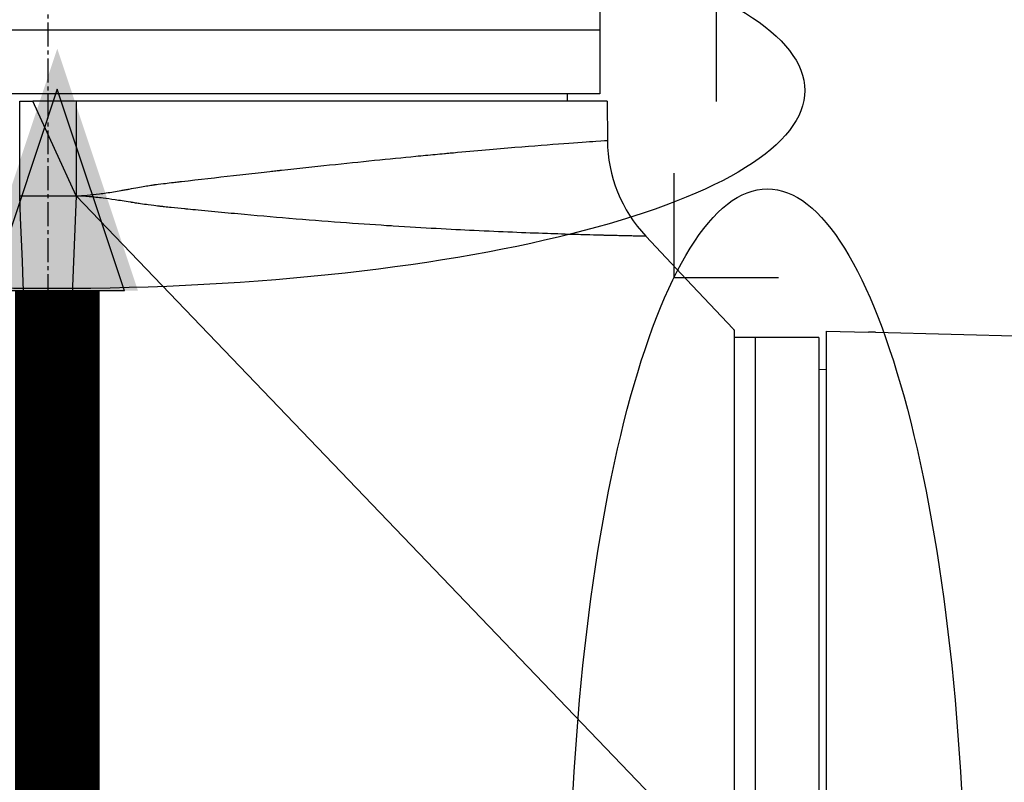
# Model space of a CAD drawing. Header units: millimetres. Extents: x 0 to 4378, y 0 to 2376.
# Tile 226 of 256: x 1532 to 1602, y 1596 to 1650. Entities that reach past the tile are written whole.
import ezdxf

# ---------------------------------------------------------------- set-up
doc = ezdxf.new("R2010")
doc.units = ezdxf.units.MM
doc.header["$LTSCALE"] = 0.2
doc.linetypes.add('CENTER2', pattern=[1.125, 0.75, -0.125, 0.125, -0.125])
for name, color, linetype in [('02_Center Line', 1, 'CENTER2'), ('12_Before Rev.Num.', 5, 'Continuous'), ('13_After Rev.Num.', 6, 'Continuous')]:
    doc.layers.add(name, color=color, linetype=linetype)
doc.styles.add('Rainbow-5.0 Style', font='malgunsl.ttf')
doc.dimstyles.new('Rainbow-5.0 Style', dxfattribs={"dimtxt": 4, "dimasz": 2.5, "dimexe": 1, "dimexo": 1, "dimgap": 1, "dimtad": 1, "dimdsep": 46, "dimtxsty": 'Rainbow-5.0 Style', "dimcen": 0, "dimclrd": 251, "dimclre": 251, "dimclrt": 7, "dimazin": 3, "dimtp": 0.1, "dimtm": 0.1, "dimtfac": 0.61, "dimtmove": 0, "dimatfit": 3, "dimfxl": 1, "dimlwd": -1, "dimlwe": -1, "dimarcsym": 1})

# ---------------------------------------------------------------- blocks, each defined once
blk = doc.blocks.new('A$C20a5dee6')
for p, q in [((-72, 1055.921), (-72, 1042.4)), ((-72, 1046.9), (-150, 1046.9)), ((-72, 1042.4), (-150, 1042.4)), ((-74.287, 1041.9), (-74.279, 1042.4)), ((-113, 1041.9), (-112.08, 1041.9)), ((-113, 1035.2), (-113, 1041.9)), ((-71.483, 1041.9), (-112.08, 1041.9)), ((-109, 1035.201), (-112.08, 1041.9)), ((-109, 1041.9), (-109, 1035.201)), ((-71.483, 1041.9), (-71.458, 1039.119)), ((-113, 1035.2), (-109, 1035.201)), ((-109, 1035.201), (-110.922, 988.102)), ((-62.5, 986.721), (-109, 1035.201)), ((-68.736, 1032.349), (-65.864, 1029.3)), ((-112.747, 1029), (-112.747, 1029)), ((-112.735, 1028.7), (-112.735, 1028.7)), ((-65.864, 1029.3), (-65.867, 1029.3)), ((-62.568, 1025.8), (-65.867, 1029.3)), ((-62.5, 1025.727), (-62.5, 947.2)), ((-56, 1025.645), (-56, 946.683)), ((-56, 1025.645), (-53, 1025.568)), ((-52.5, 1025.558), (-41.351, 1025.271)), ((-56.5, 1025.2), (-62.5, 1025.2)), ((-61, 1025.2), (-61, 947.2)), ((-56.5, 1025.2), (-56.5, 947.2)), ((-112.555, 1024.3), (-112.555, 1024.3)), ((-112.539, 1023.9), (-112.539, 1023.9)), ((-112.498, 1022.9), (-112.498, 1022.9)), ((-112.481, 1022.5), (-112.482, 1022.5)), ((-56, 1022.913), (-56.5, 1022.921)), ((-112.351, 1019.3), (-112.351, 1019.3)), ((-111.639, 1001.876), (-111.64, 1001.876)), ((-111.449, 997.209), (-111.449, 997.209))]:
    blk.add_line(p, q)
blk.add_arc((-61.459, 1039.207), 10, 180.5, 223.29981)
for major_axis, ratio, start_param, end_param in [((0.645, -0.685), 0.008693, 4.712313, 4.818503), ((-0.645, 0.685), 0.008695, 1.57072, 1.676912)]:
    blk.add_ellipse((-62.562, 1025.806), major_axis=major_axis, ratio=ratio, start_param=start_param, end_param=end_param)
for points, knots in [([(-109, 1035.201), (-108.53, 1035.218), (-107.982, 1035.267), (-107.046, 1035.387), (-106.715, 1035.435), (-106.191, 1035.519), (-105.921, 1035.564), (-105.595, 1035.622), (-105.428, 1035.652), (-105.344, 1035.667), (-105.308, 1035.674), (-105.284, 1035.678), (-105.273, 1035.68), (-104.829, 1035.762), (-104.46, 1035.829), (-103.997, 1035.908), (-103.858, 1035.931), (-103.672, 1035.96), (-103.585, 1035.974), (-103.493, 1035.987), (-103.45, 1035.993), (-103.429, 1035.996), (-103.42, 1035.997), (-103.414, 1035.998), (-103.409, 1035.999), (-103.325, 1036.01), (-103.13, 1036.034), (-102.67, 1036.089), (-102.488, 1036.11), (-102.175, 1036.147), (-102.064, 1036.16), (-101.886, 1036.181), (-101.795, 1036.191), (-101.684, 1036.204), (-101.623, 1036.211), (-101.595, 1036.215), (-101.578, 1036.216), (-101.573, 1036.217), (-100.299, 1036.366), (-99.07, 1036.507), (-97.298, 1036.707), (-96.719, 1036.772), (-95.868, 1036.867), (-95.447, 1036.914), (-94.964, 1036.967), (-94.724, 1036.994), (-94.605, 1037.007), (-94.554, 1037.013), (-94.52, 1037.016), (-94.504, 1037.018), (-92.158, 1037.276), (-89.961, 1037.507), (-86.91, 1037.815), (-85.933, 1037.912), (-84.534, 1038.047), (-84.079, 1038.09), (-83.412, 1038.153), (-83.083, 1038.184), (-82.707, 1038.219), (-82.521, 1038.236), (-82.428, 1038.245), (-82.389, 1038.249), (-82.362, 1038.251), (-82.348, 1038.252), (-80.769, 1038.398), (-79.304, 1038.524), (-76.674, 1038.74), (-75.508, 1038.831), (-73.57, 1038.975), (-72.798, 1039.029), (-71.742, 1039.101), (-71.458, 1039.119), (-71.458, 1039.119)], [0, 0, 0, 0, 0.03125, 0.03125, 0.046875, 0.046875, 0.054688, 0.058594, 0.060547, 0.061523, 0.062012, 0.062012, 0.0625, 0.0625, 0.078125, 0.078125, 0.085938, 0.085938, 0.089844, 0.091797, 0.092773, 0.093262, 0.093506, 0.093506, 0.09375, 0.09375, 0.109375, 0.109375, 0.117188, 0.117188, 0.121094, 0.121094, 0.123047, 0.124023, 0.124512, 0.124878, 0.124878, 0.125, 0.125, 0.1875, 0.1875, 0.21875, 0.21875, 0.234375, 0.242188, 0.246094, 0.248047, 0.249023, 0.249023, 0.25, 0.25, 0.375, 0.375, 0.4375, 0.4375, 0.46875, 0.46875, 0.484375, 0.492188, 0.496094, 0.498047, 0.499023, 0.499023, 0.5, 0.5, 0.625, 0.625, 0.75, 0.75, 0.875, 0.875, 1, 1, 1, 1]), ([(-68.736, 1032.349), (-68.736, 1032.349), (-68.794, 1032.351), (-68.923, 1032.353), (-68.987, 1032.354), (-69.069, 1032.356), (-69.171, 1032.357), (-69.222, 1032.358), (-69.278, 1032.359), (-69.339, 1032.36), (-69.37, 1032.36), (-69.402, 1032.361), (-69.435, 1032.361), (-69.452, 1032.362), (-69.469, 1032.362), (-69.486, 1032.362), (-69.495, 1032.363), (-69.503, 1032.363), (-69.512, 1032.363), (-69.517, 1032.363), (-69.521, 1032.363), (-69.526, 1032.363), (-69.528, 1032.363), (-69.53, 1032.363), (-69.532, 1032.363), (-69.535, 1032.363), (-69.537, 1032.363), (-69.539, 1032.363), (-69.655, 1032.366), (-69.793, 1032.369), (-69.957, 1032.372), (-70.039, 1032.374), (-70.128, 1032.376), (-70.224, 1032.378), (-70.272, 1032.379), (-70.322, 1032.38), (-70.374, 1032.381), (-70.4, 1032.381), (-70.427, 1032.382), (-70.454, 1032.383), (-70.467, 1032.383), (-70.481, 1032.383), (-70.495, 1032.384), (-70.501, 1032.384), (-70.508, 1032.384), (-70.515, 1032.384), (-70.521, 1032.384), (-70.526, 1032.384), (-70.531, 1032.384), (-70.533, 1032.384), (-70.535, 1032.384), (-70.536, 1032.384), (-70.676, 1032.388), (-70.853, 1032.392), (-71.078, 1032.397), (-71.191, 1032.4), (-71.316, 1032.403), (-71.456, 1032.406), (-71.525, 1032.408), (-71.598, 1032.41), (-71.675, 1032.412), (-71.714, 1032.413), (-71.753, 1032.414), (-71.794, 1032.415), (-71.814, 1032.415), (-71.834, 1032.416), (-71.855, 1032.416), (-71.865, 1032.416), (-71.876, 1032.417), (-71.886, 1032.417), (-71.897, 1032.417), (-71.906, 1032.417), (-71.918, 1032.418), (-72.284, 1032.427), (-72.627, 1032.436), (-72.925, 1032.445), (-73.219, 1032.453), (-73.468, 1032.46), (-73.659, 1032.466), (-73.662, 1032.466), (-73.664, 1032.466), (-73.666, 1032.466), (-73.673, 1032.467), (-73.688, 1032.467), (-73.7, 1032.467), (-74.029, 1032.477), (-74.365, 1032.488), (-74.704, 1032.499), (-75.033, 1032.509), (-75.366, 1032.521), (-75.7, 1032.532), (-75.722, 1032.533), (-75.744, 1032.534), (-75.767, 1032.535), (-76.511, 1032.561), (-77.311, 1032.591), (-78.168, 1032.626), (-79.017, 1032.66), (-79.921, 1032.7), (-80.878, 1032.746), (-80.885, 1032.746), (-80.894, 1032.747), (-80.9, 1032.747), (-82.54, 1032.826), (-84.429, 1032.927), (-86.6, 1033.065), (-86.754, 1033.075), (-86.909, 1033.084), (-87.065, 1033.095), (-89.111, 1033.227), (-91.401, 1033.393), (-93.94, 1033.605), (-93.951, 1033.605), (-93.963, 1033.606), (-93.972, 1033.607), (-95.143, 1033.705), (-96.346, 1033.81), (-97.577, 1033.923), (-98.193, 1033.98), (-98.816, 1034.038), (-99.445, 1034.098), (-99.759, 1034.128), (-100.076, 1034.159), (-100.393, 1034.19), (-100.632, 1034.213), (-100.871, 1034.236), (-101.111, 1034.26), (-101.191, 1034.268), (-101.273, 1034.276), (-101.351, 1034.284), (-101.664, 1034.315), (-101.978, 1034.346), (-102.294, 1034.378), (-102.452, 1034.394), (-102.61, 1034.41), (-102.769, 1034.427), (-102.848, 1034.435), (-102.927, 1034.443), (-103.007, 1034.451), (-103.046, 1034.455), (-103.086, 1034.459), (-103.126, 1034.463), (-103.163, 1034.467), (-103.2, 1034.471), (-103.237, 1034.475), (-103.256, 1034.477), (-103.257, 1034.477), (-103.264, 1034.478), (-103.39, 1034.493), (-103.604, 1034.52), (-103.909, 1034.563), (-104.07, 1034.586), (-104.255, 1034.613), (-104.467, 1034.645), (-104.572, 1034.661), (-104.684, 1034.678), (-104.803, 1034.696), (-104.862, 1034.706), (-104.923, 1034.715), (-104.985, 1034.725), (-105.016, 1034.73), (-105.048, 1034.734), (-105.08, 1034.74), (-105.096, 1034.742), (-105.112, 1034.745), (-105.128, 1034.747), (-105.137, 1034.748), (-105.145, 1034.75), (-105.153, 1034.751), (-105.161, 1034.752), (-105.171, 1034.754), (-105.177, 1034.755), (-105.576, 1034.818), (-105.938, 1034.874), (-106.26, 1034.922), (-106.577, 1034.968), (-106.856, 1035.007), (-107.096, 1035.037), (-107.1, 1035.037), (-107.102, 1035.038), (-107.107, 1035.038), (-107.448, 1035.081), (-107.777, 1035.117), (-108.093, 1035.144), (-108.408, 1035.171), (-108.711, 1035.19), (-109, 1035.201)], [0, 0, 0, 0, 0.0625, 0.0625, 0.0625, 0.09375, 0.09375, 0.09375, 0.109375, 0.109375, 0.109375, 0.117187, 0.117187, 0.117187, 0.121094, 0.121094, 0.121094, 0.123047, 0.123047, 0.123047, 0.124023, 0.124023, 0.124023, 0.124512, 0.124512, 0.124512, 0.125, 0.125, 0.125, 0.15625, 0.15625, 0.15625, 0.171875, 0.171875, 0.171875, 0.179687, 0.179687, 0.179687, 0.183594, 0.183594, 0.183594, 0.185547, 0.185547, 0.185547, 0.186523, 0.186523, 0.186523, 0.187256, 0.187256, 0.187256, 0.1875, 0.1875, 0.1875, 0.21875, 0.21875, 0.21875, 0.234375, 0.234375, 0.234375, 0.242187, 0.242187, 0.242187, 0.246094, 0.246094, 0.246094, 0.248047, 0.248047, 0.248047, 0.249023, 0.249023, 0.249023, 0.25, 0.25, 0.25, 0.28125, 0.28125, 0.28125, 0.312012, 0.312012, 0.312012, 0.312378, 0.312378, 0.312378, 0.313476, 0.313476, 0.313476, 0.34375, 0.34375, 0.34375, 0.373047, 0.373047, 0.373047, 0.375, 0.375, 0.375, 0.4375, 0.4375, 0.4375, 0.499512, 0.499512, 0.499512, 0.5, 0.5, 0.5, 0.625, 0.625, 0.625, 0.633846, 0.633846, 0.633846, 0.749512, 0.749512, 0.749512, 0.75, 0.75, 0.75, 0.8125, 0.8125, 0.8125, 0.84375, 0.84375, 0.84375, 0.859375, 0.859375, 0.859375, 0.871094, 0.871094, 0.871094, 0.875, 0.875, 0.875, 0.890625, 0.890625, 0.890625, 0.898438, 0.898438, 0.898438, 0.902344, 0.902344, 0.902344, 0.904297, 0.904297, 0.904297, 0.906128, 0.906128, 0.906128, 0.907048, 0.907048, 0.907048, 0.921875, 0.921875, 0.921875, 0.929688, 0.929688, 0.929688, 0.933594, 0.933594, 0.933594, 0.935547, 0.935547, 0.935547, 0.936523, 0.936523, 0.936523, 0.937012, 0.937012, 0.937012, 0.937256, 0.937256, 0.937256, 0.9375, 0.9375, 0.9375, 0.953125, 0.953125, 0.953125, 0.968506, 0.968506, 0.968506, 0.96875, 0.96875, 0.96875, 0.984375, 0.984375, 0.984375, 1, 1, 1, 1]), ([(-111.883, 987.081), (-111.928, 987.127), (-111.974, 987.173), (-112.067, 987.266), (-112.111, 987.31), (-112.249, 987.448), (-112.341, 987.539), (-112.616, 987.815), (-112.799, 987.997), (-113.104, 988.303), (-113.226, 988.425), (-113.836, 989.035), (-114.324, 989.523), (-115.138, 990.337), (-115.463, 990.662), (-116.221, 991.42), (-116.654, 991.853), (-117.663, 992.862), (-118.239, 993.438), (-119.58, 994.779), (-120.344, 995.543), (-122.121, 997.32), (-123.132, 998.331), (-124.709, 999.908), (-125.281, 1000.48), (-126.501, 1001.7), (-127.148, 1002.347), (-128.134, 1003.333), (-128.476, 1003.675), (-129.594, 1004.793), (-130.366, 1005.566), (-132.005, 1007.204), (-132.869, 1008.068), (-134.693, 1009.892), (-135.651, 1010.85), (-137.089, 1012.288), (-137.583, 1012.783), (-138.989, 1014.189), (-139.886, 1015.085), (-141.567, 1016.766), (-142.355, 1017.554), (-143.778, 1018.977), (-144.419, 1019.618), (-145.571, 1020.77), (-146.088, 1021.287), (-147.445, 1022.644), (-148.235, 1023.434), (-149.46, 1024.659), (-149.932, 1025.131), (-150.655, 1025.855), (-150.932, 1026.132), (-151.351, 1026.551), (-151.51, 1026.71), (-151.854, 1027.053), (-152.01, 1027.21), (-152.167, 1027.367), (-152.207, 1027.406), (-152.246, 1027.446), (-152.256, 1027.456), (-152.266, 1027.466), (-152.269, 1027.468), (-152.271, 1027.471), (-152.272, 1027.471), (-152.272, 1027.472), (-152.272, 1027.472), (-152.273, 1027.472), (-152.273, 1027.472), (-152.273, 1027.472)], [-7.729592, -7.729592, -7.729592, -7.729592, -7.71044, -7.71044, -7.69072, -7.69072, -7.65201, -7.65201, -7.574312, -7.574312, -7.522506, -7.522506, -7.315221, -7.315221, -7.177151, -7.177151, -6.993063, -6.993063, -6.7477, -6.7477, -6.420577, -6.420577, -5.984557, -5.984557, -5.735856, -5.735856, -5.451942, -5.451942, -5.300422, -5.300422, -4.9539, -4.9539, -4.557704, -4.557704, -4.105179, -4.105179, -3.863816, -3.863816, -3.40942, -3.40942, -2.98401, -2.98401, -2.611687, -2.611687, -2.28576, -2.28576, -1.715015, -1.715015, -1.28633, -1.28633, -0.964845, -0.964845, -0.723574, -0.723574, -0.36177, -0.36177, -0.180858, -0.180858, -0.090444, -0.090444, -0.045229, -0.045229, -0.022617, -0.022617, -0.011309, -0.011309, -0.000001, -0.000001, -0.000001, -0.000001]), ([(-112.57, 988.092), (-117.163, 992.691), (-121.635, 997.17), (-125.86, 1001.401), (-130.254, 1005.802), (-134.387, 1009.942), (-138.058, 1013.622), (-138.113, 1013.677), (-138.191, 1013.755), (-138.225, 1013.789), (-138.266, 1013.83), (-138.301, 1013.865), (-138.339, 1013.904), (-139.359, 1014.926), (-140.768, 1016.339), (-142.428, 1018.003), (-142.812, 1018.389), (-143.209, 1018.787), (-143.616, 1019.195), (-144.119, 1019.7), (-144.637, 1020.22), (-145.162, 1020.746), (-145.636, 1021.221), (-146.115, 1021.702), (-146.592, 1022.181), (-146.83, 1022.42), (-147.068, 1022.659), (-147.304, 1022.895), (-147.421, 1023.013), (-147.539, 1023.131), (-147.655, 1023.248), (-147.772, 1023.365), (-147.9, 1023.494), (-148.003, 1023.598), (-148.022, 1023.616), (-148.04, 1023.634), (-148.058, 1023.653), (-149.478, 1025.078), (-150.44, 1026.046), (-151.054, 1026.662), (-151.14, 1026.749), (-151.22, 1026.829), (-151.293, 1026.903), (-151.539, 1027.151), (-151.714, 1027.326), (-151.833, 1027.446), (-152.005, 1027.619), (-152.054, 1027.668), (-152.064, 1027.678)], [0, 0, 0, 0, 0.243156, 0.243156, 0.243156, 0.496094, 0.496094, 0.496094, 0.49988, 0.49988, 0.49988, 0.504451, 0.504451, 0.504451, 0.625, 0.625, 0.625, 0.652935, 0.652935, 0.652935, 0.6875, 0.6875, 0.6875, 0.71875, 0.71875, 0.71875, 0.734375, 0.734375, 0.734375, 0.742187, 0.742187, 0.742187, 0.75, 0.75, 0.75, 0.751384, 0.751384, 0.751384, 0.859711, 0.859711, 0.859711, 0.875, 0.875, 0.875, 0.92633, 0.92633, 0.92633, 1, 1, 1, 1]), ([(-150.928, 1027.874), (-150.93, 1027.87), (-150.861, 1027.807), (-150.7, 1027.646), (-150.695, 1027.642), (-150.691, 1027.637), (-150.686, 1027.632), (-150.601, 1027.547), (-150.491, 1027.437), (-150.354, 1027.3), (-150.286, 1027.231), (-150.211, 1027.156), (-150.128, 1027.073), (-150.087, 1027.032), (-150.044, 1026.989), (-149.999, 1026.944), (-149.978, 1026.922), (-149.956, 1026.9), (-149.933, 1026.878), (-149.933, 1026.877), (-149.932, 1026.876), (-149.931, 1026.875), (-149.907, 1026.851), (-149.873, 1026.817), (-149.859, 1026.803), (-149.641, 1026.584), (-149.327, 1026.269), (-148.855, 1025.796), (-148.619, 1025.559), (-148.343, 1025.282), (-148.019, 1024.957), (-147.856, 1024.794), (-147.682, 1024.62), (-147.494, 1024.432), (-147.4, 1024.337), (-147.303, 1024.24), (-147.203, 1024.139), (-147.153, 1024.089), (-147.102, 1024.038), (-147.05, 1023.986), (-147.029, 1023.965), (-147.008, 1023.944), (-146.986, 1023.922), (-146.981, 1023.917), (-146.976, 1023.912), (-146.971, 1023.907), (-146.945, 1023.881), (-146.896, 1023.831), (-146.891, 1023.827), (-146.749, 1023.684), (-146.369, 1023.303), (-145.676, 1022.608), (-145.329, 1022.261), (-144.903, 1021.834), (-144.382, 1021.312), (-144.122, 1021.052), (-143.838, 1020.767), (-143.529, 1020.457), (-143.374, 1020.302), (-143.213, 1020.141), (-143.046, 1019.973), (-142.962, 1019.889), (-142.876, 1019.803), (-142.789, 1019.716), (-142.746, 1019.672), (-142.702, 1019.628), (-142.657, 1019.584), (-142.641, 1019.567), (-142.624, 1019.551), (-142.608, 1019.535), (-142.602, 1019.529), (-142.596, 1019.523), (-142.59, 1019.517), (-142.564, 1019.491), (-142.527, 1019.453), (-142.52, 1019.446), (-141.833, 1018.758), (-140.479, 1017.402), (-138.236, 1015.155), (-138.076, 1014.995), (-137.911, 1014.829), (-137.741, 1014.659), (-137.656, 1014.574), (-137.57, 1014.488), (-137.483, 1014.401), (-137.439, 1014.357), (-137.396, 1014.313), (-137.351, 1014.269), (-137.331, 1014.249), (-137.306, 1014.224), (-137.283, 1014.201), (-137.255, 1014.172), (-137.229, 1014.147), (-137.218, 1014.136), (-134.638, 1011.552), (-131.266, 1008.175), (-127.034, 1003.939), (-126.391, 1003.295), (-125.729, 1002.631), (-125.047, 1001.949), (-121.243, 998.142), (-116.825, 993.719), (-111.879, 988.769)], [0, 0, 0, 0, 0.06075, 0.06075, 0.06075, 0.0625, 0.0625, 0.0625, 0.09375, 0.09375, 0.09375, 0.109375, 0.109375, 0.109375, 0.117188, 0.117188, 0.117188, 0.120939, 0.120939, 0.120939, 0.121094, 0.121094, 0.121094, 0.125, 0.125, 0.125, 0.1875, 0.1875, 0.1875, 0.21875, 0.21875, 0.21875, 0.234375, 0.234375, 0.234375, 0.242188, 0.242188, 0.242188, 0.246094, 0.246094, 0.246094, 0.247666, 0.247666, 0.247666, 0.248047, 0.248047, 0.248047, 0.25, 0.25, 0.25, 0.3125, 0.3125, 0.3125, 0.34375, 0.34375, 0.34375, 0.359375, 0.359375, 0.359375, 0.367187, 0.367187, 0.367187, 0.371094, 0.371094, 0.371094, 0.373047, 0.373047, 0.373047, 0.373765, 0.373765, 0.373765, 0.374023, 0.374023, 0.374023, 0.37516, 0.37516, 0.37516, 0.484375, 0.484375, 0.484375, 0.492187, 0.492187, 0.492187, 0.496094, 0.496094, 0.496094, 0.498047, 0.498047, 0.498047, 0.498931, 0.498931, 0.498931, 0.5, 0.5, 0.5, 0.75, 0.75, 0.75, 0.788006, 0.788006, 0.788006, 1, 1, 1, 1]), ([(-150.483, 1027.663), (-150.483, 1027.663), (-150.453, 1027.633), (-150.335, 1027.515), (-150.247, 1027.427), (-149.895, 1027.075), (-149.548, 1026.728), (-148.798, 1025.978), (-148.455, 1025.635), (-147.853, 1025.033), (-147.621, 1024.801), (-147.098, 1024.279), (-146.804, 1023.985), (-145.673, 1022.853), (-144.751, 1021.931), (-143.179, 1020.359), (-142.583, 1019.763), (-138.467, 1015.647), (-134.077, 1011.257), (-128.455, 1005.635), (-127.846, 1005.025), (-125.899, 1003.078), (-124.547, 1001.727), (-121.699, 998.878), (-120.201, 997.38), (-117.072, 994.252), (-115.44, 992.619), (-113.381, 990.56), (-112.961, 990.141), (-112.228, 989.408), (-111.931, 989.111), (-111.42, 988.6), (-111.174, 988.354), (-110.824, 988.003), (-110.798, 987.977), (-110.378, 987.557), (-110.191, 987.37), (-109.824, 987.003), (-109.638, 986.818), (-109.315, 986.494), (-109.176, 986.355), (-108.943, 986.122), (-108.849, 986.028), (-108.653, 985.832), (-108.551, 985.731), (-108.163, 985.343), (-107.869, 985.048), (-107.186, 984.366), (-106.776, 983.955), (-104.723, 981.903), (-103.087, 980.266), (-99.95, 977.129), (-98.447, 975.626), (-94.22, 971.399), (-91.529, 968.709), (-88.391, 965.57), (-87.843, 965.022), (-86.253, 963.432), (-85.225, 962.404), (-82.36, 959.539), (-80.583, 957.761), (-78.262, 955.441), (-77.61, 954.788), (-76.437, 953.615), (-75.909, 953.088), (-74.965, 952.143), (-74.541, 951.72), (-73.433, 950.612), (-72.791, 949.97), (-71.799, 948.977), (-71.418, 948.597), (-70.96, 948.139), (-70.842, 948.021), (-70.537, 947.716), (-70.366, 947.544), (-69.994, 947.173), (-69.824, 947.003), (-69.653, 946.832), (-69.61, 946.789), (-69.567, 946.746), (-69.556, 946.735), (-69.545, 946.724), (-69.543, 946.722), (-69.54, 946.719), (-69.539, 946.718), (-69.539, 946.718), (-69.539, 946.717), (-69.538, 946.717), (-69.538, 946.717), (-69.538, 946.717)], [0, 0, 0, 0, 0.264332, 0.264332, 0.528758, 0.528758, 1.056139, 1.056139, 1.406505, 1.406505, 1.606603, 1.606603, 1.835356, 1.835356, 2.445847, 2.445847, 2.794554, 2.794554, 4.769924, 4.769924, 5.00797, 5.00797, 5.526041, 5.526041, 6.089229, 6.089229, 6.695329, 6.695329, 6.850985, 6.850985, 6.965758, 6.965758, 7.072004, 7.072004, 7.117238, 7.117238, 7.152898, 7.152898, 7.188974, 7.188974, 7.2161, 7.2161, 7.234487, 7.234487, 7.254339, 7.254339, 7.310164, 7.310164, 7.395171, 7.395171, 7.733586, 7.733586, 8.048233, 8.048233, 8.627304, 8.627304, 8.751092, 8.751092, 8.989797, 8.989797, 9.432477, 9.432477, 9.613385, 9.613385, 9.771568, 9.771568, 9.909899, 9.909899, 10.152258, 10.152258, 10.334616, 10.334616, 10.403043, 10.403043, 10.523121, 10.523121, 10.703617, 10.703617, 10.793786, 10.793786, 10.838901, 10.838901, 10.861447, 10.861447, 10.872715, 10.872715, 10.878346, 10.878346, 10.883825, 10.883825, 10.883825, 10.883825]), ([(-52.5, 1025.558), (-52.5, 1025.558), (-52.5, 1025.558), (-52.5, 1025.558), (-52.501, 1025.558), (-52.503, 1025.558), (-52.505, 1025.558), (-52.521, 1025.559), (-52.547, 1025.559), (-52.613, 1025.56), (-52.649, 1025.561), (-52.738, 1025.562), (-52.789, 1025.563), (-52.895, 1025.565), (-52.947, 1025.567), (-53, 1025.568)], [-0.07872826, -0.07872826, -0.07872826, -0.07872826, -0.07717203, -0.07717203, -0.07494405, -0.07494405, -0.06936392, -0.06936392, -0.04935694, -0.04935694, -0.03332942, -0.03332942, -0.01579755, -0.01579755, -0.000001, -0.000001, -0.000001, -0.000001])]:
    blk.add_open_spline(points, degree=3, knots=knots)
blk.add_open_spline([(-111.084, 988.264), (-111.689, 1003.088), (-112.328, 1018.735), (-113, 1035.2)], degree=3)
at = {"layer": '02_Center Line', "ltscale": 11.288275}
blk.add_line((-111, 1146.504), (-111, 922.103), dxfattribs=at)
blk = doc.blocks.new('*D147')
at = {"color": 251, "linetype": 'ByBlock', "transparency": 16777216}
for p, q in [((1588.544, 1699.157), (1769.201, 1699.157)), ((1765.201, 1598.457), (1765.201, 1689.157)), ((1699.244, 1588.457), (1769.201, 1588.457))]:
    blk.add_line(p, q, dxfattribs=at)
at = {"color": 251, "transparency": 16777216}
for points in [[(1763.534, 1689.157), (1766.868, 1689.157), (1765.201, 1699.157)], [(1763.534, 1598.457), (1766.868, 1598.457), (1765.201, 1588.457)]]:
    blk.add_solid(points, dxfattribs=at)
at = {"layer": 'Defpoints', "color": 0, "transparency": 16777216}
for p in [(1584.544, 1699.157), (1765.201, 1699.157), (1695.244, 1588.457)]:
    blk.add_point(p, dxfattribs=at)
at = {"color": 7, "transparency": 16777216, "insert": (1752.88, 1643.807), "char_height": 16, "attachment_point": 5, "rotation": 90, "style": 'Rainbow-5.0 Style'}
blk.add_mtext('110.7', dxfattribs=at)
blk = doc.blocks.new('*D149')
at = {"color": 251, "linetype": 'ByBlock', "transparency": 16777216}
for p, q in [((1534.346, 1744.324), (1534.346, 1816.218)), ((1645.046, 1633.624), (1645.046, 1816.218)), ((1544.346, 1812.218), (1635.046, 1812.218))]:
    blk.add_line(p, q, dxfattribs=at)
at = {"color": 251, "transparency": 16777216}
for points in [[(1544.346, 1813.885), (1544.346, 1810.551), (1534.346, 1812.218)], [(1635.046, 1813.885), (1635.046, 1810.551), (1645.046, 1812.218)]]:
    blk.add_solid(points, dxfattribs=at)
at = {"layer": 'Defpoints', "color": 0, "transparency": 16777216}
for p in [(1645.046, 1812.218), (1534.346, 1740.324), (1645.046, 1629.624)]:
    blk.add_point(p, dxfattribs=at)
at = {"color": 7, "transparency": 16777216, "insert": (1589.696, 1824.539), "char_height": 16, "attachment_point": 5, "style": 'Rainbow-5.0 Style'}
blk.add_mtext('110.7', dxfattribs=at)
blk = doc.blocks.new('A$C19ebd0c3_1234')
for q in [(46.929, -0.778), (54.3, 6.594)]:
    blk.add_line((46.929, 6.594), q)
blk.add_ellipse((0, 0), major_axis=(53.194, 0), ratio=0.263273)
blk = doc.blocks.new('A$C3a293ff3')
at = {"layer": '12_Before Rev.Num.'}
blk.add_hatch(color=256, dxfattribs=at).paths.add_polyline_path([(0, 49.156), (-4.752, 34.9), (4.752, 34.9)])
for p, q in [((0, 46.78), (-3.96, 34.9)), ((3.96, 34.9), (0, 46.78)), ((3.96, 34.9), (-3.96, 34.9))]:
    blk.add_line(p, q, dxfattribs=at)
at = {"layer": '12_Before Rev.Num.', "const_width": 5}
blk.add_lwpolyline([(0, 34.9), (0, 0)], dxfattribs=at)

msp = doc.modelspace()

# ---------------------------------------------------------------- block references
msp.add_blockref('A$C20a5dee6', (1645.046, 602.257))
at = {"xscale": 1.2, "yscale": 1.2, "zscale": 1.2}
msp.add_blockref('A$C3a293ff3', (1534.706, 1588.872), dxfattribs=at)
at = {"layer": '13_After Rev.Num.'}
msp.add_blockref('A$C19ebd0c3_1234', (1534.344, 1644.907), dxfattribs=at)
at = {"layer": '13_After Rev.Num.', "rotation": 90}
msp.add_blockref('A$C19ebd0c3_1234', (1584.896, 1584.76), dxfattribs=at)

# ---------------------------------------------------------------- dimensions: what is measured, and where the dimension line sits
dim = msp.add_linear_dim(base=(1645.046, 1812.218), p1=(1534.346, 1740.324), p2=(1645.046, 1629.624), dimstyle='Rainbow-5.0 Style', override={"dimscale": 4, "dimtol": 0, "dimlim": 0, "dimtp": 0.1, "dimtm": 0.1, "dimtfac": 0.61, "dimtdec": 2, "dimtolj": 0, "dimtzin": 8})
dim.commit()
dim.dimension.update_dxf_attribs({"geometry": '*D149', "text_midpoint": (1589.696, 1824.539)})
dim = msp.add_linear_dim(base=(1765.201, 1699.157), p1=(1695.244, 1588.457), p2=(1584.544, 1699.157), angle=90, dimstyle='Rainbow-5.0 Style', override={"dimscale": 4, "dimtol": 0, "dimlim": 0, "dimtp": 0.1, "dimtm": 0.1, "dimtfac": 0.61, "dimtdec": 2, "dimtolj": 0, "dimtzin": 8})
dim.commit()
dim.dimension.update_dxf_attribs({"geometry": '*D147', "text_midpoint": (1752.88, 1643.807)})

doc.saveas('drawing.dxf')
